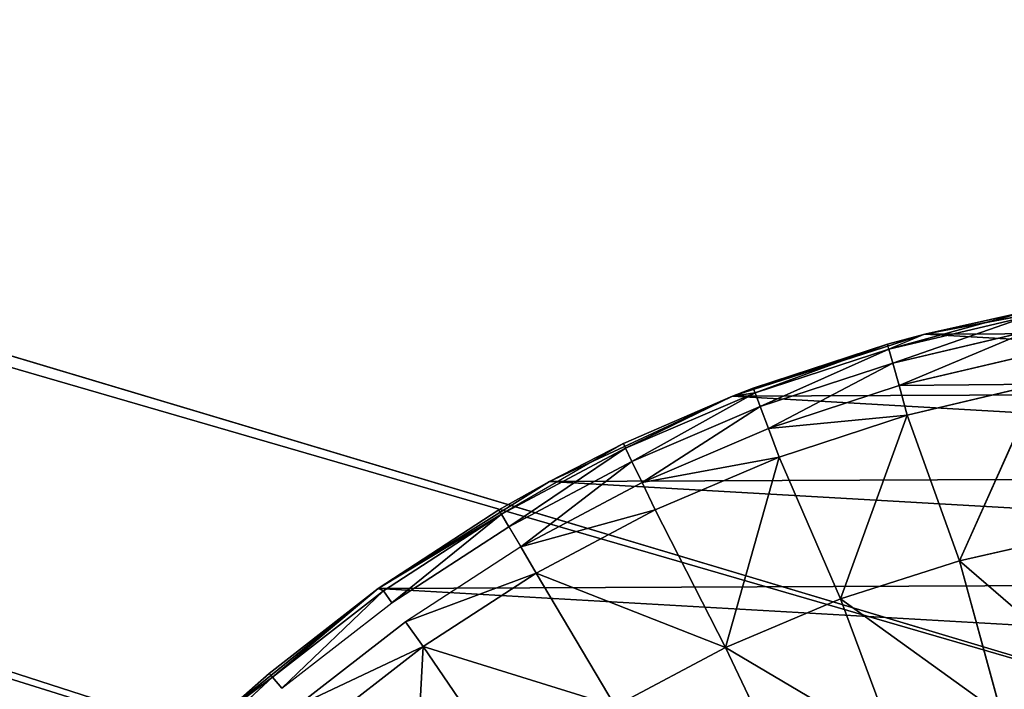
# Model space of a CAD drawing. Extents: x 0 to 602, y -131 to 3.
# Tile 68 of 167: x 258.8 to 260.49, y -4.95 to -3.8. Entities that reach past the tile are written whole.
import ezdxf

# ---------------------------------------------------------------- set-up
doc = ezdxf.new("R2010")
doc.units = 0
doc.header["$LTSCALE"] = 25.4
doc.layers.get('0').update_dxf_attribs({"color": 13, "linetype": 'CONTINUOUS'})

# ---------------------------------------------------------------- blocks, each defined once
blk = doc.blocks.new('PICASSO-LED-8131_STL')
at = {"color": 0}
for p, q in [((126.6307, 345.6554, 59.3758), (126.7941, 345.4793, 59.3758)), ((126.7285, 345.5662, 57.9121), (126.9458, 345.2986, 57.9121)), ((126.7285, 345.5662, 59.3086), (126.8005, 345.4848, 59.3086)), ((126.8005, 345.4848, 59.3086), (126.7285, 345.5662, 57.9121)), ((126.8005, 345.4848, 59.3086), (126.7285, 345.5662, 57.9121)), ((126.7285, 345.5662, 57.9121), (126.9458, 345.2986, 57.9121)), ((126.7285, 345.5662, 59.3086), (126.7941, 345.4793, 59.3758)), ((126.775, 345.4631, 59.4388), (126.7941, 345.4793, 59.3758)), ((126.8005, 345.4848, 59.3086), (126.7941, 345.4793, 59.3758)), ((126.7941, 345.4793, 59.3758), (126.9458, 345.2986, 59.3086)), ((126.7941, 345.4793, 59.3758), (126.9458, 345.2986, 59.3086)), ((126.7941, 345.4793, 59.3758), (126.9417, 345.2898, 59.3758)), ((126.7941, 345.4793, 59.3758), (126.9417, 345.2898, 59.3758)), ((126.8005, 345.4848, 59.3086), (126.9458, 345.2986, 57.9121)), ((126.8005, 345.4848, 59.3086), (126.9458, 345.2986, 57.9121)), ((126.8005, 345.4848, 59.3086), (126.9458, 345.2986, 59.3086)), ((126.8005, 345.4848, 59.3086), (126.9458, 345.2986, 59.3086)), ((126.775, 345.4631, 59.4388), (126.9213, 345.2753, 59.4388)), ((126.7447, 345.4373, 59.4936), (126.8888, 345.2522, 59.4936)), ((126.8463, 345.2219, 59.5367), (126.7049, 345.4034, 59.5367)), ((126.8463, 345.2219, 59.5367), (126.7049, 345.4034, 59.5367)), ((126.9213, 345.2753, 59.4388), (126.9417, 345.2898, 59.3758)), ((126.9213, 345.2753, 59.4388), (126.9417, 345.2898, 59.3758)), ((126.9458, 345.2986, 59.3086), (126.9417, 345.2898, 59.3758)), ((126.9458, 345.2986, 59.3086), (126.9417, 345.2898, 59.3758)), ((127.0724, 345.0883, 59.3758), (126.9417, 345.2898, 59.3758)), ((127.0724, 345.0883, 59.3758), (126.9417, 345.2898, 59.3758)), ((126.9458, 345.2986, 57.9121), (127.1286, 345.0062, 57.9121)), ((126.9458, 345.2986, 59.3086), (126.9458, 345.2986, 57.9121)), ((126.9458, 345.2986, 59.3086), (126.9458, 345.2986, 57.9121)), ((126.9458, 345.2986, 59.3086), (127.1286, 345.0062, 57.9121)), ((126.9458, 345.2986, 57.9121), (127.1286, 345.0062, 57.9121)), ((126.9458, 345.2986, 59.3086), (127.1286, 345.0062, 57.9121)), ((126.9458, 345.2986, 59.3086), (127.0797, 345.0926, 59.3086)), ((127.0724, 345.0883, 59.3758), (126.9458, 345.2986, 59.3086)), ((127.0724, 345.0883, 59.3758), (126.9458, 345.2986, 59.3086)), ((126.9458, 345.2986, 59.3086), (127.0797, 345.0926, 59.3086)), ((127.0509, 345.0756, 59.4388), (126.9213, 345.2753, 59.4388)), ((126.8463, 345.2219, 59.5367), (126.4968, 345.2409, 59.6926)), ((126.8463, 345.2219, 59.5367), (126.4968, 345.2409, 59.6926)), ((126.8463, 345.2219, 59.5367), (126.8888, 345.2522, 59.4936)), ((126.8463, 345.2219, 59.5367), (126.8888, 345.2522, 59.4936)), ((127.0165, 345.0554, 59.4936), (126.8888, 345.2522, 59.4936)), ((126.8463, 345.2219, 59.5367), (126.6284, 345.0731, 59.6926)), ((126.8463, 345.2219, 59.5367), (126.6284, 345.0731, 59.6926)), ((126.9715, 345.0288, 59.5367), (126.8463, 345.2219, 59.5367)), ((126.9715, 345.0288, 59.5367), (126.8463, 345.2219, 59.5367)), ((127.0724, 345.0883, 59.3758), (127.0509, 345.0756, 59.4388)), ((127.0724, 345.0883, 59.3758), (127.0509, 345.0756, 59.4388)), ((127.0724, 345.0883, 59.3758), (127.0797, 345.0926, 59.3086)), ((127.1853, 344.8763, 59.3758), (127.0724, 345.0883, 59.3758)), ((127.193, 344.88, 59.3086), (127.0724, 345.0883, 59.3758)), ((127.1853, 344.8763, 59.3758), (127.0724, 345.0883, 59.3758)), ((127.0797, 345.0926, 59.3086), (127.1286, 345.0062, 57.9121)), ((127.0797, 345.0926, 59.3086), (127.1286, 345.0062, 57.9121)), ((127.0797, 345.0926, 59.3086), (127.1286, 345.0062, 59.3086)), ((127.0509, 345.0756, 59.4388), (127.0165, 345.0554, 59.4936)), ((127.1628, 344.8655, 59.4388), (127.0509, 345.0756, 59.4388)), ((127.1628, 344.8655, 59.4388), (127.0509, 345.0756, 59.4388)), ((127.0165, 345.0554, 59.4936), (126.9715, 345.0288, 59.5367)), ((127.0165, 345.0554, 59.4936), (126.9715, 345.0288, 59.5367)), ((127.1269, 344.8483, 59.4936), (127.0165, 345.0554, 59.4936)), ((127.1269, 344.8483, 59.4936), (127.0165, 345.0554, 59.4936)), ((126.9715, 345.0288, 59.5367), (126.7447, 344.8943, 59.6926)), ((126.9715, 345.0288, 59.5367), (126.7447, 344.8943, 59.6926)), ((127.0797, 344.8257, 59.5367), (126.9715, 345.0288, 59.5367)), ((127.0797, 344.8257, 59.5367), (126.9715, 345.0288, 59.5367)), ((127.1286, 345.0062, 57.9121), (127.274, 344.6937, 57.9121)), ((127.1286, 345.0062, 57.9121), (127.274, 344.6937, 57.9121)), ((127.1286, 345.0062, 57.9121), (127.193, 344.88, 59.3086)), ((127.1286, 345.0062, 57.9121), (127.193, 344.88, 59.3086)), ((127.1286, 345.0062, 57.9121), (127.1286, 345.0062, 59.3086)), ((127.1286, 345.0062, 59.3086), (127.193, 344.88, 59.3086)), ((127.1286, 345.0062, 57.9121), (127.1286, 345.0062, 59.3086)), ((126.8447, 344.7059, 59.6926), (126.7447, 344.8943, 59.6926)), ((126.8447, 344.7059, 59.6926), (126.7447, 344.8943, 59.6926)), ((127.1628, 344.8655, 59.4388), (127.1853, 344.8763, 59.3758)), ((127.1628, 344.8655, 59.4388), (127.1853, 344.8763, 59.3758)), ((127.193, 344.88, 59.3086), (127.1853, 344.8763, 59.3758)), ((127.193, 344.88, 59.3086), (127.1853, 344.8763, 59.3758)), ((127.1853, 344.8763, 59.3758), (127.274, 344.6937, 59.3086)), ((127.1853, 344.8763, 59.3758), (127.274, 344.6937, 59.3086)), ((127.1853, 344.8763, 59.3758), (127.2796, 344.6554, 59.3758)), ((127.1853, 344.8763, 59.3758), (127.2796, 344.6554, 59.3758)), ((127.274, 344.6937, 57.9121), (127.193, 344.88, 59.3086)), ((127.193, 344.88, 59.3086), (127.274, 344.6937, 59.3086)), ((127.274, 344.6937, 57.9121), (127.193, 344.88, 59.3086)), ((127.193, 344.88, 59.3086), (127.274, 344.6937, 59.3086)), ((127.1269, 344.8483, 59.4936), (127.1628, 344.8655, 59.4388)), ((127.1269, 344.8483, 59.4936), (127.1628, 344.8655, 59.4388)), ((127.1628, 344.8655, 59.4388), (127.2563, 344.6466, 59.4388)), ((127.1628, 344.8655, 59.4388), (127.2563, 344.6466, 59.4388)), ((127.0797, 344.8257, 59.5367), (127.1269, 344.8483, 59.4936)), ((127.0797, 344.8257, 59.5367), (127.1269, 344.8483, 59.4936)), ((127.1269, 344.8483, 59.4936), (127.219, 344.6325, 59.4936)), ((127.1269, 344.8483, 59.4936), (127.219, 344.6325, 59.4936)), ((127.0797, 344.8257, 59.5367), (126.8447, 344.7059, 59.6926)), ((127.0797, 344.8257, 59.5367), (126.8447, 344.7059, 59.6926)), ((127.1701, 344.6141, 59.5367), (127.0797, 344.8257, 59.5367)), ((127.1701, 344.6141, 59.5367), (127.0797, 344.8257, 59.5367)), ((126.8447, 344.7059, 59.6926), (126.5983, 344.5888, 59.832)), ((126.8447, 344.7059, 59.6926), (126.5983, 344.5888, 59.832)), ((126.9277, 344.5095, 59.6926), (126.8447, 344.7059, 59.6926)), ((127.1701, 344.6141, 59.5367), (126.8447, 344.7059, 59.6926)), ((126.9277, 344.5095, 59.6926), (126.8447, 344.7059, 59.6926)), ((127.1701, 344.6141, 59.5367), (126.8447, 344.7059, 59.6926)), ((127.274, 344.6937, 57.9121), (127.3799, 344.3656, 57.9121)), ((127.274, 344.6937, 59.3086), (127.274, 344.6937, 57.9121)), ((127.274, 344.6937, 59.3086), (127.2876, 344.6584, 59.3086)), ((127.2876, 344.6584, 59.3086), (127.274, 344.6937, 57.9121)), ((127.274, 344.6937, 59.3086), (127.274, 344.6937, 57.9121)), ((127.2876, 344.6584, 59.3086), (127.274, 344.6937, 57.9121)), ((127.3628, 344.4295, 59.3086), (127.274, 344.6937, 57.9121)), ((127.3628, 344.4295, 59.3086), (127.274, 344.6937, 57.9121)), ((127.274, 344.6937, 57.9121), (127.3799, 344.3656, 57.9121)), ((127.274, 344.6937, 59.3086), (127.2796, 344.6554, 59.3758)), ((127.2563, 344.6466, 59.4388), (127.2796, 344.6554, 59.3758)), ((127.2563, 344.6466, 59.4388), (127.2796, 344.6554, 59.3758)), ((127.2796, 344.6554, 59.3758), (127.2876, 344.6584, 59.3086)), ((127.3546, 344.4272, 59.3758), (127.2796, 344.6554, 59.3758)), ((127.3546, 344.4272, 59.3758), (127.2796, 344.6554, 59.3758)), ((127.2876, 344.6584, 59.3086), (127.3628, 344.4295, 59.3086)), ((127.2876, 344.6584, 59.3086), (127.3628, 344.4295, 59.3086)), ((127.219, 344.6325, 59.4936), (127.2563, 344.6466, 59.4388)), ((127.219, 344.6325, 59.4936), (127.2563, 344.6466, 59.4388)), ((127.3306, 344.4204, 59.4388), (127.2563, 344.6466, 59.4388)), ((127.3306, 344.4204, 59.4388), (127.2563, 344.6466, 59.4388)), ((127.1701, 344.6141, 59.5367), (127.219, 344.6325, 59.4936)), ((127.1701, 344.6141, 59.5367), (127.219, 344.6325, 59.4936)), ((127.2922, 344.4096, 59.4936), (127.219, 344.6325, 59.4936)), ((127.2922, 344.4096, 59.4936), (127.219, 344.6325, 59.4936)), ((127.1701, 344.6141, 59.5367), (126.9277, 344.5095, 59.6926)), ((127.1701, 344.6141, 59.5367), (126.9277, 344.5095, 59.6926)), ((127.2419, 344.3955, 59.5367), (127.1701, 344.6141, 59.5367)), ((127.2419, 344.3955, 59.5367), (127.1701, 344.6141, 59.5367)), ((126.9277, 344.5095, 59.6926), (126.6719, 344.4146, 59.832)), ((126.9277, 344.5095, 59.6926), (126.6719, 344.4146, 59.832)), ((126.9929, 344.3064, 59.6926), (126.9277, 344.5095, 59.6926)), ((127.2419, 344.3955, 59.5367), (126.9277, 344.5095, 59.6926)), ((126.9929, 344.3064, 59.6926), (126.9277, 344.5095, 59.6926)), ((127.2419, 344.3955, 59.5367), (126.9277, 344.5095, 59.6926)), ((127.3306, 344.4204, 59.4388), (127.2922, 344.4096, 59.4936)), ((127.3306, 344.4204, 59.4388), (127.2922, 344.4096, 59.4936)), ((127.3546, 344.4272, 59.3758), (127.3306, 344.4204, 59.4388)), ((127.3546, 344.4272, 59.3758), (127.3306, 344.4204, 59.4388)), ((127.3851, 344.1887, 59.4388), (127.3306, 344.4204, 59.4388)), ((127.3851, 344.1887, 59.4388), (127.3306, 344.4204, 59.4388)), ((127.3546, 344.4272, 59.3758), (127.3628, 344.4295, 59.3086)), ((127.4097, 344.1934, 59.3758), (127.3546, 344.4272, 59.3758)), ((127.418, 344.195, 59.3086), (127.3546, 344.4272, 59.3758)), ((127.4097, 344.1934, 59.3758), (127.3546, 344.4272, 59.3758)), ((127.418, 344.195, 59.3086), (127.3546, 344.4272, 59.3758)), ((127.3799, 344.3656, 59.3086), (127.3546, 344.4272, 59.3758)), ((127.3628, 344.4295, 59.3086), (127.3799, 344.3656, 57.9121)), ((127.3628, 344.4295, 59.3086), (127.3799, 344.3656, 57.9121)), ((127.3628, 344.4295, 59.3086), (127.3799, 344.3656, 59.3086)), ((127.2922, 344.4096, 59.4936), (127.2419, 344.3955, 59.5367)), ((127.2922, 344.4096, 59.4936), (127.2419, 344.3955, 59.5367)), ((127.346, 344.1813, 59.4936), (127.2922, 344.4096, 59.4936)), ((127.346, 344.1813, 59.4936), (127.2922, 344.4096, 59.4936)), ((127.2419, 344.3955, 59.5367), (126.9929, 344.3064, 59.6926)), ((127.2419, 344.3955, 59.5367), (126.9929, 344.3064, 59.6926)), ((127.2946, 344.1715, 59.5367), (127.2419, 344.3955, 59.5367)), ((127.2946, 344.1715, 59.5367), (127.2419, 344.3955, 59.5367)), ((127.3799, 344.3656, 57.9121), (127.4448, 344.027, 57.9121)), ((127.3799, 344.3656, 57.9121), (127.4448, 344.027, 57.9121)), ((127.3799, 344.3656, 57.9121), (127.418, 344.195, 59.3086)), ((127.3799, 344.3656, 57.9121), (127.418, 344.195, 59.3086)), ((127.3799, 344.3656, 57.9121), (127.3799, 344.3656, 59.3086)), ((127.3799, 344.3656, 59.3086), (127.418, 344.195, 59.3086)), ((127.3799, 344.3656, 57.9121), (127.3799, 344.3656, 59.3086)), ((127.3799, 344.3656, 59.3086), (127.418, 344.195, 59.3086)), ((126.9929, 344.3064, 59.6926), (126.7298, 344.2345, 59.832)), ((126.9929, 344.3064, 59.6926), (126.7298, 344.2345, 59.832)), ((127.04, 344.0984, 59.6926), (126.9929, 344.3064, 59.6926)), ((127.2946, 344.1715, 59.5367), (126.9929, 344.3064, 59.6926)), ((127.04, 344.0984, 59.6926), (126.9929, 344.3064, 59.6926)), ((127.2946, 344.1715, 59.5367), (126.9929, 344.3064, 59.6926))]:
    blk.add_line(p, q, dxfattribs=at)
mesh = blk.add_polyface(dxfattribs=at)
corners = [(109.6675, 236.1709, 57.9276), (122.6675, 263.6709, 57.9276), (109.6675, 371.1709, 57.9276), (122.9354, 262.6709, 57.9276), (134.6675, 236.1709, 57.9276), (123.6675, 261.9389, 57.9276), (124.6675, 261.6709, 57.9276), (125.6675, 261.9389, 57.9276), (126.3995, 262.6709, 57.9276), (126.6675, 263.6709, 57.9276), (126.6675, 343.6709, 57.9276), (122.9354, 344.6709, 57.9276), (134.6675, 371.1709, 57.9276), (122.6675, 343.6709, 57.9276), (123.6675, 345.403, 57.9276), (124.6675, 345.6709, 57.9276), (125.6675, 345.403, 57.9276), (126.3995, 344.6709, 57.9276), (122.9354, 264.6709, 57.9276), (122.9354, 342.6709, 57.9276), (123.6675, 341.9389, 57.9276), (123.6675, 265.403, 57.9276), (124.6675, 341.6709, 57.9276), (124.6675, 265.6709, 57.9276), (125.6675, 341.9389, 57.9276), (125.6675, 265.403, 57.9276), (126.3995, 342.6709, 57.9276), (126.3995, 264.6709, 57.9276)]
mesh.append_faces([[corners[k] for k in face] for face in [(0, 1, 2), (1, 0, 3), (3, 4, 5), (5, 4, 6), (6, 4, 7), (7, 4, 8), (8, 4, 9), (2, 11, 12), (11, 2, 13), (12, 10, 4), (18, 13, 1), (13, 18, 19), (19, 18, 20), (20, 21, 22), (22, 23, 24), (24, 25, 26), (26, 9, 10)]], dxfattribs={"vtx0": -1, "vtx1": -1, "color": 0})
mesh.append_faces([[corners[k] for k in face] for face in [(9, 4, 10), (13, 2, 1)]], dxfattribs={"vtx0": -1, "vtx1": -1, "vtx2": -1, "color": 0})
mesh.append_faces([[corners[k] for k in face] for face in [(3, 0, 4), (12, 11, 14), (12, 14, 15), (12, 15, 16), (12, 16, 17), (12, 17, 10), (20, 18, 21), (22, 21, 23), (24, 23, 25), (26, 25, 27), (26, 27, 9)]], dxfattribs={"vtx0": -1, "vtx2": -1, "color": 0})
mesh = blk.add_polyface(dxfattribs=at)
corners = [(134.6675, 371.1709, 0.9276), (109.6675, 236.1709, 0.9276), (109.6675, 371.1709, 0.9276), (134.6675, 236.1709, 0.9276)]
mesh.append_faces([[corners[k] for k in face] for face in [(0, 1, 2), (1, 0, 3)]], dxfattribs={"vtx0": -1, "color": 0})
mesh = blk.add_polyface(dxfattribs=at)
corners = [(109.6675, 370.3709, 57.1276), (122.6675, 343.6709, 57.1276), (109.6675, 236.9709, 57.1276), (122.9354, 344.6709, 57.1276), (134.6675, 370.3709, 57.1276), (123.6675, 345.403, 57.1276), (124.6675, 345.6709, 57.1276), (125.6675, 345.403, 57.1276), (126.3995, 344.6709, 57.1276), (126.6675, 343.6709, 57.1276), (126.6675, 263.6709, 57.1276), (122.9354, 262.6709, 57.1276), (134.6675, 236.9709, 57.1276), (122.6675, 263.6709, 57.1276), (123.6675, 261.9389, 57.1276), (124.6675, 261.6709, 57.1276), (125.6675, 261.9389, 57.1276), (126.3995, 262.6709, 57.1276), (122.9354, 342.6709, 57.1276), (122.9354, 264.6709, 57.1276), (123.6675, 341.9389, 57.1276), (123.6675, 265.403, 57.1276), (124.6675, 341.6709, 57.1276), (124.6675, 265.6709, 57.1276), (125.6675, 341.9389, 57.1276), (125.6675, 265.403, 57.1276), (126.3995, 342.6709, 57.1276), (126.3995, 264.6709, 57.1276)]
mesh.append_faces([[corners[k] for k in face] for face in [(0, 1, 2), (1, 0, 3), (3, 4, 5), (5, 4, 6), (6, 4, 7), (7, 4, 8), (8, 4, 9), (2, 11, 12), (11, 2, 13), (12, 10, 4), (18, 13, 1), (13, 18, 19), (19, 20, 21), (21, 22, 23), (23, 24, 25), (25, 26, 27), (27, 9, 10)]], dxfattribs={"vtx0": -1, "vtx1": -1, "color": 0})
mesh.append_faces([[corners[k] for k in face] for face in [(9, 4, 10), (13, 2, 1)]], dxfattribs={"vtx0": -1, "vtx1": -1, "vtx2": -1, "color": 0})
mesh.append_faces([[corners[k] for k in face] for face in [(3, 0, 4), (12, 11, 14), (12, 14, 15), (12, 15, 16), (12, 16, 17), (12, 17, 10), (19, 18, 20), (21, 20, 22), (23, 22, 24), (25, 24, 26), (27, 26, 9)]], dxfattribs={"vtx0": -1, "vtx2": -1, "color": 0})
mesh = blk.add_polyface(dxfattribs=at)
corners = [(134.6675, 236.9709, 1.7276), (109.6675, 370.3709, 1.7276), (109.6675, 236.9709, 1.7276), (134.6675, 370.3709, 1.7276)]
mesh.append_faces([[corners[k] for k in face] for face in [(0, 1, 2), (1, 0, 3)]], dxfattribs={"vtx0": -1, "color": 0})
mesh = blk.add_polyface(dxfattribs=at)
corners = [(121.913, 344.1735, 57.9121), (121.8736, 343.4865, 57.9121), (121.8721, 343.8312, 57.9121), (121.9174, 343.1445, 57.9121), (121.9956, 344.5082, 57.9121), (122.0029, 342.8106, 57.9121), (122.1188, 344.8302, 57.9121), (122.1289, 342.4897, 57.9121), (122.2805, 345.1346, 57.9121), (122.2933, 342.1866, 57.9121), (122.4785, 345.4169, 57.9121), (122.4937, 341.9061, 57.9121), (122.7096, 345.6726, 57.9121), (122.727, 341.6524, 57.9121), (122.9705, 345.8981, 57.9121), (122.9898, 341.4292, 57.9121), (123.069, 343.6013, 57.9121), (123.0948, 343.9652, 57.9121), (123.257, 346.0897, 57.9121), (123.2851, 344.4766, 57.9121), (123.565, 346.2447, 57.9121), (123.6363, 344.8943, 57.9121), (123.8896, 346.3607, 57.9121), (124.1073, 345.1696, 57.9121), (124.226, 346.4359, 57.9121), (124.6436, 345.2708, 57.9121), (124.5692, 346.4692, 57.9121), (124.9138, 346.4601, 57.9121), (125.1826, 345.1858, 57.9121), (125.2547, 346.4087, 57.9121), (125.6617, 344.9246, 57.9121), (125.5867, 346.3157, 57.9121), (125.9047, 346.1827, 57.9121), (126.0251, 344.5175, 57.9121), (126.204, 346.0117, 57.9121), (126.2307, 344.0121, 57.9121), (126.48, 345.8051, 57.9121), (126.2544, 343.4669, 57.9121), (123.278, 341.24, 57.9121), (123.1263, 343.2411, 57.9121), (123.2637, 342.9032, 57.9121), (123.4741, 342.6052, 57.9121), (123.5872, 341.0877, 57.9121), (123.9016, 342.2661, 57.9121), (123.9129, 340.9745, 57.9121), (124.4183, 342.0905, 57.9121), (124.25, 340.9022, 57.9121), (124.5934, 340.8719, 57.9121), (124.7827, 342.0751, 57.9121), (124.9379, 340.884, 57.9121), (125.3123, 342.2066, 57.9121), (125.2783, 340.9384, 57.9121), (125.6095, 341.0341, 57.9121), (125.475, 342.2896, 57.9121), (125.8922, 342.6414, 57.9121), (125.9264, 341.1699, 57.9121), (126.167, 343.1128, 57.9121), (126.2242, 341.3435, 57.9121), (126.4984, 341.5525, 57.9121), (126.7285, 345.5662, 57.9121), (126.7448, 341.7935, 57.9121), (126.9458, 345.2986, 57.9121), (126.9598, 342.063, 57.9121), (127.1286, 345.0062, 57.9121), (127.14, 342.3569, 57.9121), (127.274, 344.6937, 57.9121), (127.2828, 342.6707, 57.9121), (127.3799, 344.3656, 57.9121), (127.3858, 342.9997, 57.9121), (127.4448, 344.027, 57.9121), (127.4477, 343.3388, 57.9121), (127.4675, 343.683, 57.9121)]
mesh.append_faces([[corners[k] for k in face] for face in [(0, 1, 2), (70, 69, 71)]], dxfattribs={"vtx0": -1, "color": 0})
mesh.append_faces([[corners[k] for k in face] for face in [(1, 0, 3), (3, 4, 5), (5, 6, 7), (7, 8, 9), (9, 10, 11), (11, 12, 13), (13, 14, 15), (16, 14, 17), (17, 18, 19), (19, 20, 21), (21, 22, 23), (23, 24, 25), (25, 27, 28), (28, 29, 30), (30, 32, 33), (33, 34, 35), (35, 36, 37), (38, 41, 42), (42, 43, 44), (44, 45, 46), (46, 45, 47), (47, 48, 49), (49, 50, 51), (51, 50, 52), (52, 54, 55), (55, 56, 57), (57, 37, 58), (58, 59, 60), (60, 61, 62), (62, 63, 64), (64, 65, 66), (66, 67, 68), (68, 69, 70)]], dxfattribs={"vtx0": -1, "vtx1": -1, "color": 0})
mesh.append_faces([[corners[k] for k in face] for face in [(15, 14, 16), (58, 37, 36)]], dxfattribs={"vtx0": -1, "vtx1": -1, "vtx2": -1, "color": 0})
mesh.append_faces([[corners[k] for k in face] for face in [(3, 0, 4), (5, 4, 6), (7, 6, 8), (9, 8, 10), (11, 10, 12), (13, 12, 14), (17, 14, 18), (19, 18, 20), (21, 20, 22), (23, 22, 24), (25, 24, 26), (25, 26, 27), (28, 27, 29), (30, 29, 31), (30, 31, 32), (33, 32, 34), (35, 34, 36), (16, 38, 15), (38, 16, 39), (38, 39, 40), (38, 40, 41), (42, 41, 43), (44, 43, 45), (47, 45, 48), (49, 48, 50), (52, 50, 53), (52, 53, 54), (55, 54, 56), (57, 56, 37), (58, 36, 59), (60, 59, 61), (62, 61, 63), (64, 63, 65), (66, 65, 67), (68, 67, 69)]], dxfattribs={"vtx0": -1, "vtx2": -1, "color": 0})
mesh = blk.add_polyface(dxfattribs=at)
corners = [(126.6307, 345.6554, 59.3758), (126.7941, 345.4793, 59.3758), (126.7285, 345.5662, 59.3086)]
mesh.append_faces([[corners[k] for k in face] for face in [(0, 1, 2)]], dxfattribs={"color": 0})
mesh = blk.add_polyface(dxfattribs=at)
corners = [(126.7285, 345.5662, 59.3086), (126.8005, 345.4848, 59.3086), (126.7285, 345.5662, 57.9121)]
mesh.append_faces([[corners[k] for k in face] for face in [(0, 1, 2)]], dxfattribs={"color": 0})
mesh = blk.add_polyface(dxfattribs=at)
corners = [(126.7285, 345.5662, 57.9121), (126.8005, 345.4848, 59.3086), (126.9458, 345.2986, 57.9121)]
mesh.append_faces([[corners[k] for k in face] for face in [(0, 1, 2)]], dxfattribs={"color": 0})
mesh = blk.add_polyface(dxfattribs=at)
corners = [(126.9417, 345.2898, 59.3758), (126.775, 345.4631, 59.4388), (126.9213, 345.2753, 59.4388), (126.7941, 345.4793, 59.3758)]
mesh.append_faces([[corners[k] for k in face] for face in [(0, 1, 2), (1, 0, 3)]], dxfattribs={"vtx0": -1, "color": 0})
mesh = blk.add_polyface(dxfattribs=at)
corners = [(126.8005, 345.4848, 59.3086), (126.7941, 345.4793, 59.3758), (126.9458, 345.2986, 59.3086)]
mesh.append_faces([[corners[k] for k in face] for face in [(0, 1, 2)]], dxfattribs={"color": 0})
mesh = blk.add_polyface(dxfattribs=at)
corners = [(126.7941, 345.4793, 59.3758), (126.9417, 345.2898, 59.3758), (126.9458, 345.2986, 59.3086)]
mesh.append_faces([[corners[k] for k in face] for face in [(0, 1, 2)]], dxfattribs={"color": 0})
mesh = blk.add_polyface(dxfattribs=at)
corners = [(126.8005, 345.4848, 59.3086), (126.9458, 345.2986, 59.3086), (126.9458, 345.2986, 57.9121)]
mesh.append_faces([[corners[k] for k in face] for face in [(0, 1, 2)]], dxfattribs={"color": 0})
mesh = blk.add_polyface(dxfattribs=at)
corners = [(126.8463, 345.2219, 59.5367), (126.7447, 345.4373, 59.4936), (126.7049, 345.4034, 59.5367), (126.8888, 345.2522, 59.4936)]
mesh.append_faces([[corners[k] for k in face] for face in [(0, 1, 2), (1, 0, 3)]], dxfattribs={"vtx0": -1, "color": 0})
mesh = blk.add_polyface(dxfattribs=at)
corners = [(126.8463, 345.2219, 59.5367), (126.7049, 345.4034, 59.5367), (126.4968, 345.2409, 59.6926)]
mesh.append_faces([[corners[k] for k in face] for face in [(0, 1, 2)]], dxfattribs={"color": 0})
mesh = blk.add_polyface(dxfattribs=at)
corners = [(127.0724, 345.0883, 59.3758), (126.9213, 345.2753, 59.4388), (127.0509, 345.0756, 59.4388), (126.9417, 345.2898, 59.3758)]
mesh.append_faces([[corners[k] for k in face] for face in [(0, 1, 2), (1, 0, 3)]], dxfattribs={"vtx0": -1, "color": 0})
mesh = blk.add_polyface(dxfattribs=at)
corners = [(126.9458, 345.2986, 59.3086), (126.9417, 345.2898, 59.3758), (127.0724, 345.0883, 59.3758)]
mesh.append_faces([[corners[k] for k in face] for face in [(0, 1, 2)]], dxfattribs={"color": 0})
mesh = blk.add_polyface(dxfattribs=at)
corners = [(126.9458, 345.2986, 59.3086), (127.1286, 345.0062, 57.9121), (126.9458, 345.2986, 57.9121)]
mesh.append_faces([[corners[k] for k in face] for face in [(0, 1, 2)]], dxfattribs={"color": 0})
mesh = blk.add_polyface(dxfattribs=at)
corners = [(126.9458, 345.2986, 59.3086), (127.0797, 345.0926, 59.3086), (127.1286, 345.0062, 57.9121)]
mesh.append_faces([[corners[k] for k in face] for face in [(0, 1, 2)]], dxfattribs={"color": 0})
mesh = blk.add_polyface(dxfattribs=at)
corners = [(126.9458, 345.2986, 59.3086), (127.0724, 345.0883, 59.3758), (127.0797, 345.0926, 59.3086)]
mesh.append_faces([[corners[k] for k in face] for face in [(0, 1, 2)]], dxfattribs={"color": 0})
mesh = blk.add_polyface(dxfattribs=at)
corners = [(126.8463, 345.2219, 59.5367), (126.4968, 345.2409, 59.6926), (126.6284, 345.0731, 59.6926)]
mesh.append_faces([[corners[k] for k in face] for face in [(0, 1, 2)]], dxfattribs={"color": 0})
mesh = blk.add_polyface(dxfattribs=at)
corners = [(126.9715, 345.0288, 59.5367), (126.8888, 345.2522, 59.4936), (126.8463, 345.2219, 59.5367), (127.0165, 345.0554, 59.4936)]
mesh.append_faces([[corners[k] for k in face] for face in [(0, 1, 2), (1, 0, 3)]], dxfattribs={"vtx0": -1, "color": 0})
mesh = blk.add_polyface(dxfattribs=at)
corners = [(126.7447, 344.8943, 59.6926), (126.8463, 345.2219, 59.5367), (126.6284, 345.0731, 59.6926), (126.9715, 345.0288, 59.5367)]
mesh.append_faces([[corners[k] for k in face] for face in [(0, 1, 2), (1, 0, 3)]], dxfattribs={"vtx0": -1, "color": 0})
mesh = blk.add_polyface(dxfattribs=at)
corners = [(127.1853, 344.8763, 59.3758), (127.0509, 345.0756, 59.4388), (127.1628, 344.8655, 59.4388), (127.0724, 345.0883, 59.3758)]
mesh.append_faces([[corners[k] for k in face] for face in [(0, 1, 2), (1, 0, 3)]], dxfattribs={"vtx0": -1, "color": 0})
mesh = blk.add_polyface(dxfattribs=at)
corners = [(127.0724, 345.0883, 59.3758), (127.1853, 344.8763, 59.3758), (127.193, 344.88, 59.3086)]
mesh.append_faces([[corners[k] for k in face] for face in [(0, 1, 2)]], dxfattribs={"color": 0})
mesh = blk.add_polyface(dxfattribs=at)
corners = [(127.0797, 345.0926, 59.3086), (127.1286, 345.0062, 59.3086), (127.1286, 345.0062, 57.9121)]
mesh.append_faces([[corners[k] for k in face] for face in [(0, 1, 2)]], dxfattribs={"color": 0})
mesh = blk.add_polyface(dxfattribs=at)
corners = [(127.1628, 344.8655, 59.4388), (127.0165, 345.0554, 59.4936), (127.1269, 344.8483, 59.4936), (127.0509, 345.0756, 59.4388)]
mesh.append_faces([[corners[k] for k in face] for face in [(0, 1, 2), (1, 0, 3)]], dxfattribs={"vtx0": -1, "color": 0})
mesh = blk.add_polyface(dxfattribs=at)
corners = [(127.0797, 344.8257, 59.5367), (127.0165, 345.0554, 59.4936), (126.9715, 345.0288, 59.5367), (127.1269, 344.8483, 59.4936)]
mesh.append_faces([[corners[k] for k in face] for face in [(0, 1, 2), (1, 0, 3)]], dxfattribs={"vtx0": -1, "color": 0})
mesh = blk.add_polyface(dxfattribs=at)
corners = [(126.8447, 344.7059, 59.6926), (126.9715, 345.0288, 59.5367), (126.7447, 344.8943, 59.6926), (127.0797, 344.8257, 59.5367)]
mesh.append_faces([[corners[k] for k in face] for face in [(0, 1, 2), (1, 0, 3)]], dxfattribs={"vtx0": -1, "color": 0})
mesh = blk.add_polyface(dxfattribs=at)
corners = [(127.1286, 345.0062, 57.9121), (127.193, 344.88, 59.3086), (127.274, 344.6937, 57.9121)]
mesh.append_faces([[corners[k] for k in face] for face in [(0, 1, 2)]], dxfattribs={"color": 0})
mesh = blk.add_polyface(dxfattribs=at)
corners = [(127.1286, 345.0062, 59.3086), (127.193, 344.88, 59.3086), (127.1286, 345.0062, 57.9121)]
mesh.append_faces([[corners[k] for k in face] for face in [(0, 1, 2)]], dxfattribs={"color": 0})
mesh = blk.add_polyface(dxfattribs=at)
corners = [(126.5983, 344.5888, 59.832), (126.7447, 344.8943, 59.6926), (126.5097, 344.7559, 59.832), (126.8447, 344.7059, 59.6926)]
mesh.append_faces([[corners[k] for k in face] for face in [(0, 1, 2), (1, 0, 3)]], dxfattribs={"vtx0": -1, "color": 0})
mesh = blk.add_polyface(dxfattribs=at)
corners = [(127.2796, 344.6554, 59.3758), (127.1628, 344.8655, 59.4388), (127.2563, 344.6466, 59.4388), (127.1853, 344.8763, 59.3758)]
mesh.append_faces([[corners[k] for k in face] for face in [(0, 1, 2), (1, 0, 3)]], dxfattribs={"vtx0": -1, "color": 0})
mesh = blk.add_polyface(dxfattribs=at)
corners = [(127.193, 344.88, 59.3086), (127.1853, 344.8763, 59.3758), (127.274, 344.6937, 59.3086)]
mesh.append_faces([[corners[k] for k in face] for face in [(0, 1, 2)]], dxfattribs={"color": 0})
mesh = blk.add_polyface(dxfattribs=at)
corners = [(127.1853, 344.8763, 59.3758), (127.2796, 344.6554, 59.3758), (127.274, 344.6937, 59.3086)]
mesh.append_faces([[corners[k] for k in face] for face in [(0, 1, 2)]], dxfattribs={"color": 0})
mesh = blk.add_polyface(dxfattribs=at)
corners = [(127.193, 344.88, 59.3086), (127.274, 344.6937, 59.3086), (127.274, 344.6937, 57.9121)]
mesh.append_faces([[corners[k] for k in face] for face in [(0, 1, 2)]], dxfattribs={"color": 0})
mesh = blk.add_polyface(dxfattribs=at)
corners = [(127.2563, 344.6466, 59.4388), (127.1269, 344.8483, 59.4936), (127.219, 344.6325, 59.4936), (127.1628, 344.8655, 59.4388)]
mesh.append_faces([[corners[k] for k in face] for face in [(0, 1, 2), (1, 0, 3)]], dxfattribs={"vtx0": -1, "color": 0})
mesh = blk.add_polyface(dxfattribs=at)
corners = [(127.1701, 344.6141, 59.5367), (127.1269, 344.8483, 59.4936), (127.0797, 344.8257, 59.5367), (127.219, 344.6325, 59.4936)]
mesh.append_faces([[corners[k] for k in face] for face in [(0, 1, 2), (1, 0, 3)]], dxfattribs={"vtx0": -1, "color": 0})
mesh = blk.add_polyface(dxfattribs=at)
corners = [(127.1701, 344.6141, 59.5367), (127.0797, 344.8257, 59.5367), (126.8447, 344.7059, 59.6926)]
mesh.append_faces([[corners[k] for k in face] for face in [(0, 1, 2)]], dxfattribs={"color": 0})
mesh = blk.add_polyface(dxfattribs=at)
corners = [(126.6719, 344.4146, 59.832), (126.8447, 344.7059, 59.6926), (126.5983, 344.5888, 59.832), (126.9277, 344.5095, 59.6926)]
mesh.append_faces([[corners[k] for k in face] for face in [(0, 1, 2), (1, 0, 3)]], dxfattribs={"vtx0": -1, "color": 0})
mesh = blk.add_polyface(dxfattribs=at)
corners = [(127.1701, 344.6141, 59.5367), (126.8447, 344.7059, 59.6926), (126.9277, 344.5095, 59.6926)]
mesh.append_faces([[corners[k] for k in face] for face in [(0, 1, 2)]], dxfattribs={"color": 0})
mesh = blk.add_polyface(dxfattribs=at)
corners = [(127.274, 344.6937, 59.3086), (127.2876, 344.6584, 59.3086), (127.274, 344.6937, 57.9121)]
mesh.append_faces([[corners[k] for k in face] for face in [(0, 1, 2)]], dxfattribs={"color": 0})
mesh = blk.add_polyface(dxfattribs=at)
corners = [(127.274, 344.6937, 57.9121), (127.2876, 344.6584, 59.3086), (127.3628, 344.4295, 59.3086)]
mesh.append_faces([[corners[k] for k in face] for face in [(0, 1, 2)]], dxfattribs={"color": 0})
mesh = blk.add_polyface(dxfattribs=at)
corners = [(127.274, 344.6937, 57.9121), (127.3628, 344.4295, 59.3086), (127.3799, 344.3656, 57.9121)]
mesh.append_faces([[corners[k] for k in face] for face in [(0, 1, 2)]], dxfattribs={"color": 0})
mesh = blk.add_polyface(dxfattribs=at)
corners = [(127.3546, 344.4272, 59.3758), (127.2563, 344.6466, 59.4388), (127.3306, 344.4204, 59.4388), (127.2796, 344.6554, 59.3758)]
mesh.append_faces([[corners[k] for k in face] for face in [(0, 1, 2), (1, 0, 3)]], dxfattribs={"vtx0": -1, "color": 0})
mesh = blk.add_polyface(dxfattribs=at)
corners = [(127.3628, 344.4295, 59.3086), (127.2796, 344.6554, 59.3758), (127.3546, 344.4272, 59.3758), (127.2876, 344.6584, 59.3086)]
mesh.append_faces([[corners[k] for k in face] for face in [(0, 1, 2), (1, 0, 3)]], dxfattribs={"vtx0": -1, "color": 0})
mesh = blk.add_polyface(dxfattribs=at)
corners = [(127.3306, 344.4204, 59.4388), (127.219, 344.6325, 59.4936), (127.2922, 344.4096, 59.4936), (127.2563, 344.6466, 59.4388)]
mesh.append_faces([[corners[k] for k in face] for face in [(0, 1, 2), (1, 0, 3)]], dxfattribs={"vtx0": -1, "color": 0})
mesh = blk.add_polyface(dxfattribs=at)
corners = [(127.2419, 344.3955, 59.5367), (127.219, 344.6325, 59.4936), (127.1701, 344.6141, 59.5367), (127.2922, 344.4096, 59.4936)]
mesh.append_faces([[corners[k] for k in face] for face in [(0, 1, 2), (1, 0, 3)]], dxfattribs={"vtx0": -1, "color": 0})
mesh = blk.add_polyface(dxfattribs=at)
corners = [(127.2419, 344.3955, 59.5367), (127.1701, 344.6141, 59.5367), (126.9277, 344.5095, 59.6926)]
mesh.append_faces([[corners[k] for k in face] for face in [(0, 1, 2)]], dxfattribs={"color": 0})
mesh = blk.add_polyface(dxfattribs=at)
corners = [(126.7298, 344.2345, 59.832), (126.9277, 344.5095, 59.6926), (126.6719, 344.4146, 59.832), (126.9929, 344.3064, 59.6926)]
mesh.append_faces([[corners[k] for k in face] for face in [(0, 1, 2), (1, 0, 3)]], dxfattribs={"vtx0": -1, "color": 0})
mesh = blk.add_polyface(dxfattribs=at)
corners = [(127.2419, 344.3955, 59.5367), (126.9277, 344.5095, 59.6926), (126.9929, 344.3064, 59.6926)]
mesh.append_faces([[corners[k] for k in face] for face in [(0, 1, 2)]], dxfattribs={"color": 0})
mesh = blk.add_polyface(dxfattribs=at)
corners = [(127.3851, 344.1887, 59.4388), (127.2922, 344.4096, 59.4936), (127.346, 344.1813, 59.4936), (127.3306, 344.4204, 59.4388)]
mesh.append_faces([[corners[k] for k in face] for face in [(0, 1, 2), (1, 0, 3)]], dxfattribs={"vtx0": -1, "color": 0})
mesh = blk.add_polyface(dxfattribs=at)
corners = [(127.4097, 344.1934, 59.3758), (127.3306, 344.4204, 59.4388), (127.3851, 344.1887, 59.4388), (127.3546, 344.4272, 59.3758)]
mesh.append_faces([[corners[k] for k in face] for face in [(0, 1, 2), (1, 0, 3)]], dxfattribs={"vtx0": -1, "color": 0})
mesh = blk.add_polyface(dxfattribs=at)
corners = [(127.3546, 344.4272, 59.3758), (127.4097, 344.1934, 59.3758), (127.418, 344.195, 59.3086)]
mesh.append_faces([[corners[k] for k in face] for face in [(0, 1, 2)]], dxfattribs={"color": 0})
mesh = blk.add_polyface(dxfattribs=at)
corners = [(127.3546, 344.4272, 59.3758), (127.418, 344.195, 59.3086), (127.3799, 344.3656, 59.3086)]
mesh.append_faces([[corners[k] for k in face] for face in [(0, 1, 2)]], dxfattribs={"color": 0})
mesh = blk.add_polyface(dxfattribs=at)
corners = [(127.3628, 344.4295, 59.3086), (127.3799, 344.3656, 59.3086), (127.3799, 344.3656, 57.9121)]
mesh.append_faces([[corners[k] for k in face] for face in [(0, 1, 2)]], dxfattribs={"color": 0})
mesh = blk.add_polyface(dxfattribs=at)
corners = [(127.2946, 344.1715, 59.5367), (127.2922, 344.4096, 59.4936), (127.2419, 344.3955, 59.5367), (127.346, 344.1813, 59.4936)]
mesh.append_faces([[corners[k] for k in face] for face in [(0, 1, 2), (1, 0, 3)]], dxfattribs={"vtx0": -1, "color": 0})
mesh = blk.add_polyface(dxfattribs=at)
corners = [(127.2946, 344.1715, 59.5367), (127.2419, 344.3955, 59.5367), (126.9929, 344.3064, 59.6926)]
mesh.append_faces([[corners[k] for k in face] for face in [(0, 1, 2)]], dxfattribs={"color": 0})
mesh = blk.add_polyface(dxfattribs=at)
corners = [(127.3799, 344.3656, 57.9121), (127.418, 344.195, 59.3086), (127.4448, 344.027, 57.9121)]
mesh.append_faces([[corners[k] for k in face] for face in [(0, 1, 2)]], dxfattribs={"color": 0})
mesh = blk.add_polyface(dxfattribs=at)
corners = [(127.3799, 344.3656, 59.3086), (127.418, 344.195, 59.3086), (127.3799, 344.3656, 57.9121)]
mesh.append_faces([[corners[k] for k in face] for face in [(0, 1, 2)]], dxfattribs={"color": 0})
mesh = blk.add_polyface(dxfattribs=at)
corners = [(126.7715, 344.05, 59.832), (126.9929, 344.3064, 59.6926), (126.7298, 344.2345, 59.832), (127.04, 344.0984, 59.6926)]
mesh.append_faces([[corners[k] for k in face] for face in [(0, 1, 2), (1, 0, 3)]], dxfattribs={"vtx0": -1, "color": 0})
mesh = blk.add_polyface(dxfattribs=at)
corners = [(127.2946, 344.1715, 59.5367), (126.9929, 344.3064, 59.6926), (127.04, 344.0984, 59.6926)]
mesh.append_faces([[corners[k] for k in face] for face in [(0, 1, 2)]], dxfattribs={"color": 0})

msp = doc.modelspace()

# ---------------------------------------------------------------- block references
at = {"color": 8, "rotation": 90.00000000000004}
msp.add_blockref('PICASSO-LED-8131_STL', (604.715, -131.72, -0.9276), dxfattribs=at)

doc.saveas('drawing.dxf')
